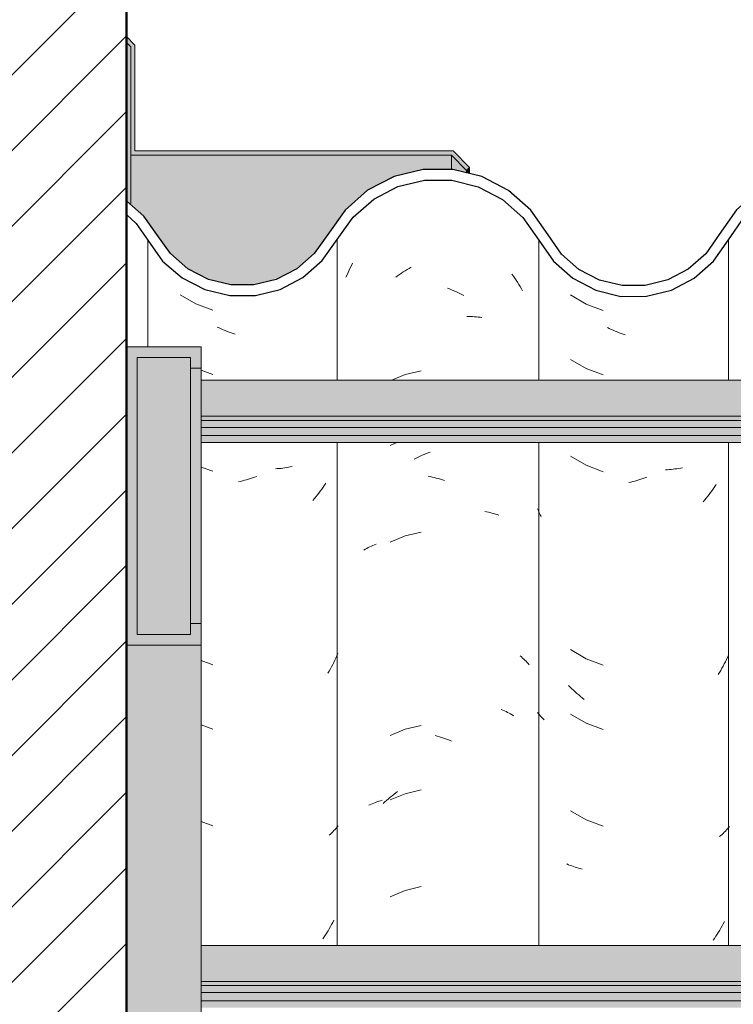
# Model space of a CAD drawing. Header units: metres. Extents: x -28.2 to -1.6, y -1.6 to 5.9.
# Tile 19 of 88: x -21.07 to -20.736, y 3.516 to 3.976. Entities that reach past the tile are written whole.
import ezdxf

# ---------------------------------------------------------------- set-up
doc = ezdxf.new("R2010")
doc.units = ezdxf.units.M
doc.layers.add('A-DETL', color=7, linetype='Continuous', lineweight=5, true_color=0x00a600)
for name, color, linetype, lineweight in [('A-DETL-GENF', 7, 'Continuous', 5), ('A-GLAZ-CWMG', 7, 'Continuous', 5), ('A-ROOF', 7, 'Continuous', 5), ('A-ROOF-MCUT', 7, 'Continuous', 15), ('A-ROOF-OTLN', 7, 'Continuous', 5), ('A-ROOF-PATT', 7, 'Continuous', 5)]:
    doc.layers.add(name, color=color, linetype=linetype, lineweight=lineweight)

# ---------------------------------------------------------------- blocks, each defined once
blk = doc.blocks.new('FP_12-CASA 3')
at = {"layer": 'A-GLAZ-CWMG', "color": 9, "true_color": 0xc0c0c0}
for p, q in [((-20.81238, 3.84726), (-20.80508, 3.84301)), ((-20.80508, 3.84301), (-20.79717, 3.84001)), ((-20.79423, 3.83161), (-20.79514, 3.83207)), ((-20.79331, 3.83118), (-20.79423, 3.83161)), ((-20.79238, 3.83076), (-20.79331, 3.83118)), ((-20.79145, 3.83035), (-20.79238, 3.83076)), ((-20.79052, 3.82997), (-20.79145, 3.83035)), ((-20.78959, 3.8296), (-20.79052, 3.82997)), ((-20.78866, 3.82924), (-20.78959, 3.8296)), ((-20.78772, 3.82891), (-20.78866, 3.82924)), ((-20.78678, 3.82859), (-20.78772, 3.82891)), ((-20.81238, 3.81712), (-20.80508, 3.81287)), ((-20.80508, 3.81287), (-20.79717, 3.80987)), ((-20.81238, 3.7719), (-20.80508, 3.76765)), ((-20.80508, 3.76765), (-20.79717, 3.76465)), ((-20.76705, 3.76559), (-20.76795, 3.76554)), ((-20.76616, 3.76565), (-20.76705, 3.76559)), ((-20.76527, 3.76572), (-20.76616, 3.76565)), ((-20.76439, 3.76581), (-20.76527, 3.76572)), ((-20.76352, 3.76592), (-20.76439, 3.76581)), ((-20.76265, 3.76604), (-20.76352, 3.76592)), ((-20.76179, 3.76618), (-20.76265, 3.76604)), ((-20.76093, 3.76634), (-20.76179, 3.76618)), ((-20.76009, 3.76651), (-20.76093, 3.76634)), ((-20.78047, 3.76081), (-20.78142, 3.76053)), ((-20.77953, 3.7611), (-20.78047, 3.76081)), ((-20.77859, 3.76141), (-20.77953, 3.7611)), ((-20.77766, 3.76174), (-20.77859, 3.76141)), ((-20.77672, 3.76208), (-20.77766, 3.76174)), ((-20.78424, 3.75981), (-20.78518, 3.7596)), ((-20.7833, 3.76003), (-20.78424, 3.75981)), ((-20.78236, 3.76028), (-20.7833, 3.76003)), ((-20.78142, 3.76053), (-20.78236, 3.76028)), ((-20.74555, 3.75677), (-20.74619, 3.75585)), ((-20.74491, 3.7577), (-20.74555, 3.75677)), ((-20.74429, 3.75864), (-20.74491, 3.7577)), ((-20.74961, 3.75145), (-20.75033, 3.75061)), ((-20.74891, 3.75231), (-20.74961, 3.75145)), ((-20.74821, 3.75318), (-20.74891, 3.75231)), ((-20.74753, 3.75405), (-20.74821, 3.75318)), ((-20.74685, 3.75495), (-20.74753, 3.75405)), ((-20.74619, 3.75585), (-20.74685, 3.75495)), ((-20.82737, 3.74631), (-20.82776, 3.74721)), ((-20.82697, 3.74541), (-20.82737, 3.74631)), ((-20.82656, 3.74452), (-20.82697, 3.74541)), ((-20.82614, 3.74364), (-20.82656, 3.74452)), ((-20.81238, 3.68148), (-20.80508, 3.67722)), ((-20.73898, 3.67786), (-20.73946, 3.67683)), ((-20.73851, 3.67891), (-20.73898, 3.67786)), ((-20.80508, 3.67722), (-20.79717, 3.67422)), ((-20.74101, 3.67377), (-20.74155, 3.67277)), ((-20.74048, 3.67478), (-20.74101, 3.67377)), ((-20.73996, 3.6758), (-20.74048, 3.67478)), ((-20.73946, 3.67683), (-20.73996, 3.6758)), ((-20.74268, 3.6708), (-20.74326, 3.66983)), ((-20.74211, 3.67178), (-20.74268, 3.6708)), ((-20.74155, 3.67277), (-20.74211, 3.67178)), ((-20.8125, 3.66397), (-20.81327, 3.66476)), ((-20.81173, 3.6632), (-20.8125, 3.66397)), ((-20.81095, 3.66244), (-20.81173, 3.6632)), ((-20.81016, 3.6617), (-20.81095, 3.66244)), ((-20.80936, 3.66097), (-20.81016, 3.6617)), ((-20.80855, 3.66026), (-20.80936, 3.66097)), ((-20.80773, 3.65956), (-20.80855, 3.66026)), ((-20.8069, 3.65887), (-20.80773, 3.65956)), ((-20.80607, 3.6582), (-20.8069, 3.65887)), ((-20.82728, 3.65144), (-20.82776, 3.65204)), ((-20.82679, 3.65085), (-20.82728, 3.65144)), ((-20.82628, 3.65026), (-20.82679, 3.65085)), ((-20.82575, 3.64969), (-20.82628, 3.65026)), ((-20.81238, 3.65133), (-20.80508, 3.64708)), ((-20.8252, 3.64913), (-20.82575, 3.64969)), ((-20.82464, 3.64857), (-20.8252, 3.64913)), ((-20.80508, 3.64708), (-20.79717, 3.64408)), ((-20.81238, 3.60612), (-20.80508, 3.60187)), ((-20.80508, 3.60187), (-20.79717, 3.59887)), ((-20.74153, 3.59503), (-20.74208, 3.59453)), ((-20.74099, 3.59555), (-20.74153, 3.59503)), ((-20.74047, 3.59608), (-20.74099, 3.59555)), ((-20.73996, 3.59662), (-20.74047, 3.59608)), ((-20.73946, 3.59716), (-20.73996, 3.59662)), ((-20.73898, 3.59772), (-20.73946, 3.59716)), ((-20.73851, 3.59828), (-20.73898, 3.59772)), ((-20.73806, 3.59885), (-20.73851, 3.59828)), ((-20.74208, 3.59453), (-20.74265, 3.59403)), ((-20.8133, 3.58093), (-20.81406, 3.58125)), ((-20.81254, 3.58062), (-20.8133, 3.58093)), ((-20.81177, 3.58033), (-20.81254, 3.58062)), ((-20.81099, 3.58005), (-20.81177, 3.58033)), ((-20.8102, 3.57978), (-20.81099, 3.58005)), ((-20.8094, 3.57953), (-20.8102, 3.57978)), ((-20.80859, 3.57929), (-20.8094, 3.57953)), ((-20.80777, 3.57907), (-20.80859, 3.57929)), ((-20.80694, 3.57886), (-20.80777, 3.57907)), ((-20.74043, 3.55429), (-20.74096, 3.55328)), ((-20.74322, 3.54934), (-20.74381, 3.54838)), ((-20.74263, 3.55031), (-20.74322, 3.54934)), ((-20.74206, 3.55129), (-20.74263, 3.55031)), ((-20.7415, 3.55228), (-20.74206, 3.55129)), ((-20.74096, 3.55328), (-20.7415, 3.55228)), ((-20.74505, 3.54649), (-20.74569, 3.54557)), ((-20.74442, 3.54743), (-20.74505, 3.54649)), ((-20.74381, 3.54838), (-20.74442, 3.54743))]:
    blk.add_line(p, q, dxfattribs=at)
blk = doc.blocks.new('FP_13-CASA 3')
at = {"layer": 'A-GLAZ-CWMG', "color": 9, "true_color": 0xc0c0c0}
for p, q in [((-20.91485, 3.86105), (-20.91429, 3.86211)), ((-20.9169, 3.85672), (-20.91641, 3.85782)), ((-20.91641, 3.85782), (-20.91591, 3.85891)), ((-20.91591, 3.85891), (-20.91538, 3.85998)), ((-20.91538, 3.85998), (-20.91485, 3.86105)), ((-20.89236, 3.85682), (-20.89147, 3.85743)), ((-20.89147, 3.85743), (-20.89057, 3.85802)), ((-20.89057, 3.85802), (-20.88967, 3.85859)), ((-20.88967, 3.85859), (-20.88875, 3.85915)), ((-20.88875, 3.85915), (-20.88784, 3.85968)), ((-20.88784, 3.85968), (-20.88692, 3.8602)), ((-20.91738, 3.85562), (-20.9169, 3.85672)), ((-20.89413, 3.85556), (-20.89325, 3.8562)), ((-20.89325, 3.8562), (-20.89236, 3.85682)), ((-20.83977, 3.85702), (-20.8391, 3.85608)), ((-20.8391, 3.85608), (-20.83844, 3.85512)), ((-20.83844, 3.85512), (-20.8378, 3.85415)), ((-20.8378, 3.85415), (-20.83717, 3.85317)), ((-20.83717, 3.85317), (-20.83656, 3.85217)), ((-20.86987, 3.85043), (-20.86892, 3.85006)), ((-20.86892, 3.85006), (-20.86797, 3.84968)), ((-20.86797, 3.84968), (-20.86702, 3.84927)), ((-20.86702, 3.84927), (-20.86608, 3.84885)), ((-20.86608, 3.84885), (-20.86514, 3.84841)), ((-20.86514, 3.84841), (-20.8642, 3.84795)), ((-20.83656, 3.85217), (-20.83596, 3.85117)), ((-20.83596, 3.85117), (-20.83537, 3.85015)), ((-20.83537, 3.85015), (-20.8348, 3.84912)), ((-20.8642, 3.84795), (-20.86327, 3.84748)), ((-20.86327, 3.84748), (-20.86234, 3.84699)), ((-20.86094, 3.83719), (-20.86003, 3.83719)), ((-20.86003, 3.83719), (-20.85912, 3.83718)), ((-20.85912, 3.83718), (-20.85821, 3.83714)), ((-20.85821, 3.83714), (-20.85731, 3.83709)), ((-20.85731, 3.83709), (-20.85642, 3.83702)), ((-20.85642, 3.83702), (-20.85553, 3.83693)), ((-20.85553, 3.83693), (-20.85465, 3.83683)), ((-20.85465, 3.83683), (-20.85378, 3.83671)), ((-20.88225, 3.8118), (-20.88967, 3.81001)), ((-20.88967, 3.81001), (-20.89596, 3.80742)), ((-20.8936, 3.77825), (-20.89673, 3.77696)), ((-20.88551, 3.77052), (-20.88458, 3.771)), ((-20.88458, 3.771), (-20.88364, 3.77146)), ((-20.88364, 3.77146), (-20.8827, 3.77189)), ((-20.8827, 3.77189), (-20.88176, 3.77231)), ((-20.88176, 3.77231), (-20.88081, 3.77271)), ((-20.88081, 3.77271), (-20.87986, 3.7731)), ((-20.87986, 3.7731), (-20.87891, 3.77346)), ((-20.87891, 3.77346), (-20.87796, 3.77381)), ((-20.87895, 3.76256), (-20.87799, 3.76237)), ((-20.87799, 3.76237), (-20.87704, 3.76216)), ((-20.87704, 3.76216), (-20.87609, 3.76193)), ((-20.87609, 3.76193), (-20.87513, 3.76169)), ((-20.87513, 3.76169), (-20.87417, 3.76142)), ((-20.87417, 3.76142), (-20.87322, 3.76114)), ((-20.87322, 3.76114), (-20.87226, 3.76084)), ((-20.87226, 3.76084), (-20.87131, 3.76052)), ((-20.85248, 3.74606), (-20.85163, 3.7459)), ((-20.85163, 3.7459), (-20.85079, 3.74572)), ((-20.85079, 3.74572), (-20.84996, 3.74553)), ((-20.84996, 3.74553), (-20.84913, 3.74532)), ((-20.84913, 3.74532), (-20.84832, 3.74509)), ((-20.84832, 3.74509), (-20.84752, 3.74485)), ((-20.84752, 3.74485), (-20.84672, 3.74459)), ((-20.84672, 3.74459), (-20.84594, 3.74432)), ((-20.88967, 3.73465), (-20.89673, 3.73175)), ((-20.88225, 3.73644), (-20.88967, 3.73465)), ((-20.90838, 3.72839), (-20.90768, 3.72877)), ((-20.90768, 3.72877), (-20.90697, 3.72914)), ((-20.90697, 3.72914), (-20.90625, 3.72949)), ((-20.90625, 3.72949), (-20.90552, 3.72983)), ((-20.90552, 3.72983), (-20.90477, 3.73015)), ((-20.90477, 3.73015), (-20.90402, 3.73046)), ((-20.90402, 3.73046), (-20.90325, 3.73075)), ((-20.90906, 3.728), (-20.90838, 3.72839)), ((-20.83594, 3.6785), (-20.83536, 3.67802)), ((-20.83536, 3.67802), (-20.83479, 3.67753)), ((-20.83479, 3.67753), (-20.83423, 3.67703)), ((-20.83423, 3.67703), (-20.83369, 3.67652)), ((-20.83369, 3.67652), (-20.83317, 3.676)), ((-20.83317, 3.676), (-20.83266, 3.67547)), ((-20.83266, 3.67547), (-20.83217, 3.67492)), ((-20.83217, 3.67492), (-20.83169, 3.67437)), ((-20.84478, 3.65345), (-20.84402, 3.65314)), ((-20.84402, 3.65314), (-20.84328, 3.65281)), ((-20.84328, 3.65281), (-20.84254, 3.65247)), ((-20.84254, 3.65247), (-20.84182, 3.65212)), ((-20.84182, 3.65212), (-20.84112, 3.65176)), ((-20.84112, 3.65176), (-20.84042, 3.65137)), ((-20.84042, 3.65137), (-20.83974, 3.65098)), ((-20.83974, 3.65098), (-20.83907, 3.65057)), ((-20.88225, 3.64601), (-20.88967, 3.64423)), ((-20.88967, 3.64423), (-20.89673, 3.64132)), ((-20.87563, 3.64125), (-20.87467, 3.64099)), ((-20.87467, 3.64099), (-20.87371, 3.64072)), ((-20.87371, 3.64072), (-20.87276, 3.64042)), ((-20.87276, 3.64042), (-20.8718, 3.64011)), ((-20.8718, 3.64011), (-20.87085, 3.63979)), ((-20.87085, 3.63979), (-20.8699, 3.63944)), ((-20.8699, 3.63944), (-20.86894, 3.63907)), ((-20.86894, 3.63907), (-20.868, 3.63869)), ((-20.88967, 3.61408), (-20.89673, 3.61118)), ((-20.89583, 3.61311), (-20.89497, 3.61378)), ((-20.89497, 3.61378), (-20.8941, 3.61444)), ((-20.8941, 3.61444), (-20.89322, 3.61508)), ((-20.88225, 3.61587), (-20.88967, 3.61408)), ((-20.90663, 3.60874), (-20.9059, 3.60908)), ((-20.9059, 3.60908), (-20.90516, 3.60941)), ((-20.90516, 3.60941), (-20.90441, 3.60973)), ((-20.90441, 3.60973), (-20.90365, 3.61003)), ((-20.90365, 3.61003), (-20.90288, 3.61032)), ((-20.90288, 3.61032), (-20.90209, 3.61059)), ((-20.90209, 3.61059), (-20.9013, 3.61085)), ((-20.9013, 3.61085), (-20.90049, 3.61109)), ((-20.90002, 3.60949), (-20.8992, 3.61025)), ((-20.8992, 3.61025), (-20.89837, 3.61099)), ((-20.89837, 3.61099), (-20.89754, 3.61171)), ((-20.89754, 3.61171), (-20.89669, 3.61242)), ((-20.89669, 3.61242), (-20.89583, 3.61311)), ((-20.88967, 3.56887), (-20.89673, 3.56596)), ((-20.88225, 3.57065), (-20.88967, 3.56887))]:
    blk.add_line(p, q, dxfattribs=at)
blk = doc.blocks.new('FP_14-CASA 3')
at = {"layer": 'A-GLAZ-CWMG', "color": 9, "true_color": 0xc0c0c0}
for p, q in [((-20.9949, 3.84727), (-20.98755, 3.84311)), ((-20.98755, 3.84311), (-20.97961, 3.8402)), ((-20.97666, 3.83183), (-20.97758, 3.83228)), ((-20.97573, 3.83141), (-20.97666, 3.83183)), ((-20.97481, 3.83099), (-20.97573, 3.83141)), ((-20.97388, 3.8306), (-20.97481, 3.83099)), ((-20.97295, 3.83022), (-20.97388, 3.8306)), ((-20.97201, 3.82986), (-20.97295, 3.83022)), ((-20.97108, 3.82952), (-20.97201, 3.82986)), ((-20.97014, 3.82919), (-20.97108, 3.82952)), ((-20.9692, 3.82889), (-20.97014, 3.82919)), ((-20.98504, 3.81204), (-20.97961, 3.81005)), ((-20.98504, 3.76683), (-20.97961, 3.76484)), ((-20.94949, 3.76606), (-20.95039, 3.76601)), ((-20.9486, 3.76613), (-20.94949, 3.76606)), ((-20.94772, 3.76621), (-20.9486, 3.76613)), ((-20.94684, 3.76631), (-20.94772, 3.76621)), ((-20.94597, 3.76643), (-20.94684, 3.76631)), ((-20.94511, 3.76656), (-20.94597, 3.76643)), ((-20.94425, 3.7667), (-20.94511, 3.76656)), ((-20.9434, 3.76687), (-20.94425, 3.7667)), ((-20.94256, 3.76704), (-20.9434, 3.76687)), ((-20.96383, 3.76088), (-20.96478, 3.76061)), ((-20.96289, 3.76117), (-20.96383, 3.76088)), ((-20.96195, 3.76147), (-20.96289, 3.76117)), ((-20.96102, 3.76179), (-20.96195, 3.76147)), ((-20.96008, 3.76212), (-20.96102, 3.76179)), ((-20.95914, 3.76247), (-20.96008, 3.76212)), ((-20.96666, 3.76013), (-20.9676, 3.75991)), ((-20.96572, 3.76036), (-20.96666, 3.76013)), ((-20.96478, 3.76061), (-20.96572, 3.76036)), ((-20.92874, 3.75649), (-20.92939, 3.75558)), ((-20.9281, 3.75741), (-20.92874, 3.75649)), ((-20.92747, 3.75834), (-20.9281, 3.75741)), ((-20.92685, 3.75929), (-20.92747, 3.75834)), ((-20.93214, 3.75207), (-20.93285, 3.75122)), ((-20.93143, 3.75293), (-20.93214, 3.75207)), ((-20.93074, 3.7538), (-20.93143, 3.75293)), ((-20.93006, 3.75468), (-20.93074, 3.7538)), ((-20.92939, 3.75558), (-20.93006, 3.75468)), ((-20.92158, 3.67855), (-20.92206, 3.67751)), ((-20.92112, 3.6796), (-20.92158, 3.67855)), ((-20.98504, 3.6764), (-20.97961, 3.67441)), ((-20.92413, 3.67344), (-20.92469, 3.67244)), ((-20.92359, 3.67444), (-20.92413, 3.67344)), ((-20.92307, 3.67545), (-20.92359, 3.67444)), ((-20.92256, 3.67648), (-20.92307, 3.67545)), ((-20.92206, 3.67751), (-20.92256, 3.67648)), ((-20.92525, 3.67146), (-20.92583, 3.67049)), ((-20.92469, 3.67244), (-20.92525, 3.67146)), ((-20.98504, 3.64626), (-20.97961, 3.64427)), ((-20.98504, 3.60104), (-20.97961, 3.59905)), ((-20.92464, 3.59521), (-20.92522, 3.59469)), ((-20.92407, 3.59574), (-20.92464, 3.59521)), ((-20.92352, 3.59629), (-20.92407, 3.59574)), ((-20.92298, 3.59684), (-20.92352, 3.59629)), ((-20.92246, 3.5974), (-20.92298, 3.59684)), ((-20.92195, 3.59797), (-20.92246, 3.5974)), ((-20.92146, 3.59856), (-20.92195, 3.59797)), ((-20.92098, 3.59915), (-20.92146, 3.59856)), ((-20.92355, 3.55395), (-20.92409, 3.55295)), ((-20.92303, 3.55497), (-20.92355, 3.55395)), ((-20.92638, 3.54903), (-20.92698, 3.54808)), ((-20.92578, 3.55), (-20.92638, 3.54903)), ((-20.9252, 3.55097), (-20.92578, 3.55)), ((-20.92464, 3.55195), (-20.9252, 3.55097)), ((-20.92409, 3.55295), (-20.92464, 3.55195)), ((-20.9276, 3.54714), (-20.92823, 3.54621)), ((-20.92698, 3.54808), (-20.9276, 3.54714))]:
    blk.add_line(p, q, dxfattribs=at)
blk = doc.blocks.new('Rectangular Mullion - Telha Fibrocimento - Ondulada-2565197-CASA 3')
at = {"layer": 'A-GLAZ-CWMG', "true_color": 0x808080}
h = blk.add_hatch(dxfattribs=at)
h.set_pattern_fill('FP_4', color=8, style=0, pattern_type=2)
h.set_pattern_definition([(50, (-14.575, 2.812), (0.364365, -0.031877), [0.0381, -0.4191]), (355, (-14.575, 2.812), (-0.070485, 0.382117), [0.03048, -0.33528]), (100.451, (-14.545, 2.81), (0.293886, 0.35023), [0.03238, -0.35618]), (46.184, (-14.575, 2.914), (0.54216, -0.084084), [0.05715, -0.62865]), (96.636, (-14.53, 2.907), (0.474805, 0.494854), [0.04857, -0.53427]), (351.184, (-14.575, 2.914), (0.47481, 0.494846), [0.04572, -0.50292]), (21, (-14.524, 2.888), (0.303226, -0.204528), [0.0381, -0.4191]), (326, (-14.524, 2.888), (0.123607, 0.368379), [0.03048, -0.33528]), (71.451, (-14.499, 2.871), (0.426833, 0.163839), [0.03238, -0.35618]), (37.5, (-14.575, 2.812), (0.0061807, 0.1691082), [0.01676, -0.31445, 0.01676, -0.3236, -0.33655]), (37.5, (-14.575, 2.812), (0.0061807, 0.1691082), [-0.67158, 0.01676, -0.31979]), (7.5, (-14.575, 2.812), (0.1336414, 0.200358), [0.01676, -0.17729, 0.01676, -0.30683, -0.12827]), (7.5, (-14.575, 2.812), (0.1336414, 0.200358), [-0.51765, 0.01676, -0.11151]), (327.5, (-14.688, 2.812), (0.2711816, -0.0114606), [0.01676, -0.11024, 0.01676, -0.37948, -0.52578]), (327.5, (-14.688, 2.812), (0.2711816, -0.0114606), [-0.52324, 0.01676, -0.50902]), (317.5, (-14.739, 2.812), (0.296258, 0.050851), [0.01676, -0.14834, 0.01676, -0.24638, -0.37338]), (317.5, (-14.739, 2.812), (0.296258, 0.050851), [-0.42824, 0.01676, -0.35662])])
h.paths.add_polyline_path([(-20.58105, 3.84925), (-20.58702, 3.85024), (-20.58183, 3.8513), (-20.58135, 3.85003)])
h.paths.add_polyline_path([(-20.40376, 3.84479), (-20.39177, 3.8476), (-20.37976, 3.85416), (-20.3715, 3.86139), (-20.35749, 3.88151), (-20.34774, 3.88995), (-20.33783, 3.89525), (-20.32589, 3.89828), (-20.31288, 3.89817), (-20.30022, 3.89472), (-20.29102, 3.88995), (-20.28162, 3.88171), (-20.26684, 3.86263), (-20.25626, 3.85474), (-20.24405, 3.84978), (-20.24334, 3.85233), (-20.23919, 3.84914), (-20.23091, 3.84809), (-20.21796, 3.84973), (-20.21301, 3.85172), (-20.21392, 3.85426), (-20.21321, 3.85464), (-20.20737, 3.85771), (-20.20574, 3.85464), (-20.19464, 3.86308), (-20.18628, 3.87341), (-20.18993, 3.87548), (-20.18685, 3.88056), (-20.1985, 3.86618), (-20.20809, 3.85907), (-20.21912, 3.85462), (-20.23101, 3.85312), (-20.24405, 3.85517), (-20.25373, 3.85907), (-20.26359, 3.86652), (-20.27066, 3.87491), (-20.27451, 3.87332), (-20.28162, 3.88346), (-20.27873, 3.88611), (-20.28235, 3.88854), (-20.2862, 3.88995), (-20.28375, 3.88533), (-20.29124, 3.89192), (-20.2893, 3.89482), (-20.30256, 3.90091), (-20.31288, 3.90338), (-20.31415, 3.90072), (-20.31494, 3.90091), (-20.3278, 3.90091), (-20.34008, 3.89793), (-20.35142, 3.89205), (-20.36108, 3.88363), (-20.36191, 3.88363), (-20.36789, 3.87543), (-20.36732, 3.8748), (-20.36849, 3.87314), (-20.36943, 3.87314), (-20.37763, 3.86139), (-20.3845, 3.85538), (-20.39513, 3.84984), (-20.40802, 3.84697), (-20.41489, 3.84697), (-20.41264, 3.84966), (-20.41329, 3.84966), (-20.42409, 3.852), (-20.43402, 3.85688), (-20.44251, 3.86402), (-20.4501, 3.87466), (-20.45776, 3.88665), (-20.46797, 3.89657), (-20.48111, 3.90414), (-20.49762, 3.90826), (-20.51124, 3.90846), (-20.52553, 3.90514), (-20.53899, 3.89818), (-20.55035, 3.88808), (-20.56508, 3.86642), (-20.57477, 3.85828), (-20.58283, 3.85398), (-20.5877, 3.85235), (-20.58809, 3.85003), (-20.59151, 3.85178), (-20.59338, 3.8513), (-20.60494, 3.85141), (-20.61672, 3.8548), (-20.62451, 3.85886), (-20.63271, 3.86609), (-20.64703, 3.88678), (-20.65761, 3.8962), (-20.67207, 3.90331), (-20.68458, 3.90625), (-20.69788, 3.9063), (-20.71159, 3.90297), (-20.72413, 3.89645), (-20.73478, 3.88711), (-20.74916, 3.86653), (-20.75731, 3.85932), (-20.76692, 3.85426), (-20.77744, 3.85165), (-20.7889, 3.85179), (-20.80057, 3.85514), (-20.80877, 3.85954), (-20.81659, 3.86641), (-20.83092, 3.88685), (-20.84144, 3.89611), (-20.85556, 3.90302), (-20.86804, 3.90594), (-20.88132, 3.90596), (-20.89488, 3.90265), (-20.90728, 3.89619), (-20.91783, 3.88697), (-20.93221, 3.86663), (-20.94038, 3.85951), (-20.94998, 3.85454), (-20.96046, 3.85198), (-20.97172, 3.85209), (-20.98336, 3.85539), (-20.99131, 3.85951), (-20.99948, 3.86663), (-21.0119, 3.88412), (-21.02004, 3.8908), (-21.01951, 3.88412), (-21.01554, 3.88065), (-21.0031, 3.86313), (-20.99402, 3.85526), (-20.98172, 3.84936), (-20.97124, 3.84694), (-20.95976, 3.84697), (-20.94813, 3.84984), (-20.9375, 3.85538), (-20.92845, 3.8633), (-20.91408, 3.88363), (-20.90442, 3.89205), (-20.89308, 3.89793), (-20.88069, 3.90094), (-20.86738, 3.90077), (-20.85556, 3.89785), (-20.84424, 3.89192), (-20.83462, 3.88346), (-20.82031, 3.86303), (-20.81124, 3.85506), (-20.80057, 3.84949), (-20.78827, 3.84662), (-20.77689, 3.84663), (-20.76522, 3.84951), (-20.75455, 3.8551), (-20.7455, 3.86308), (-20.73077, 3.88397), (-20.72142, 3.8922), (-20.70998, 3.89818), (-20.69746, 3.90126), (-20.68378, 3.90106), (-20.6701, 3.89713), (-20.66063, 3.89216), (-20.65093, 3.88359), (-20.63658, 3.86288), (-20.62747, 3.85479), (-20.61482, 3.84866), (-20.60426, 3.84624), (-20.59282, 3.84628), (-20.5796, 3.85003), (-20.57034, 3.85498), (-20.56129, 3.86313), (-20.54672, 3.8846), (-20.53653, 3.89375), (-20.52447, 3.90015), (-20.51079, 3.90342), (-20.49568, 3.90289), (-20.48441, 3.90003), (-20.47239, 3.89356), (-20.46225, 3.88435), (-20.45461, 3.87295), (-20.45097, 3.87295), (-20.44648, 3.86663), (-20.44325, 3.86381), (-20.44762, 3.86237), (-20.43831, 3.85951), (-20.44063, 3.85587), (-20.43772, 3.85356), (-20.42797, 3.84816), (-20.41607, 3.84498), (-20.40673, 3.84484)])
h.paths.add_polyline_path([(-20.06157, 3.84716), (-20.06157, 3.8486), (-20.06372, 3.84913), (-20.07478, 3.85436), (-20.08416, 3.85819), (-20.0936, 3.86529), (-20.1093, 3.88523), (-20.12091, 3.89379), (-20.13441, 3.89888), (-20.14635, 3.90039), (-20.14958, 3.9), (-20.15906, 3.89709), (-20.17009, 3.89073), (-20.17813, 3.88295), (-20.16802, 3.88995), (-20.15693, 3.89406), (-20.14446, 3.8952), (-20.13242, 3.89314), (-20.12322, 3.88947), (-20.11348, 3.88232), (-20.1003, 3.86529), (-20.09768, 3.86255), (-20.0905, 3.85638), (-20.08234, 3.85162), (-20.07218, 3.84829), (-20.06184, 3.84719)])
h.paths.add_polyline_path([(-20.23541, 3.85054), (-20.23899, 3.85255), (-20.23527, 3.85163)])
h.paths.add_polyline_path([(-20.26704, 3.86328), (-20.26906, 3.86977), (-20.26385, 3.86618), (-20.26684, 3.86346)])
h.paths.add_polyline_path([(-20.37545, 3.8633), (-20.37546, 3.86468), (-20.37621, 3.86397)])
at = {"layer": 'A-GLAZ-CWMG'}
for p, q in [((-21.0101, 3.87295), (-21.0101, 3.82309)), ((-20.92149, 3.87314), (-20.92149, 3.80742)), ((-20.82725, 3.87295), (-20.82725, 3.80742)), ((-20.73857, 3.87301), (-20.73857, 3.80742)), ((-20.92149, 3.77825), (-20.92149, 3.54319)), ((-20.82725, 3.77825), (-20.82725, 3.54319)), ((-20.73857, 3.77825), (-20.73857, 3.54319))]:
    blk.add_line(p, q, dxfattribs=at)
at = {"layer": 'A-GLAZ-CWMG', "lineweight": 25, "flags": 128}
for points in [[(-20.82285, 3.87535), (-20.83092, 3.88685), (-20.84144, 3.89611), (-20.85383, 3.90259), (-20.86738, 3.90594), (-20.88132, 3.90596), (-20.89488, 3.90265), (-20.90728, 3.89619), (-20.91783, 3.88697), (-20.92593, 3.87548)], [(-20.63897, 3.87509), (-20.64703, 3.88678), (-20.65761, 3.8962), (-20.6701, 3.90281), (-20.68378, 3.90625), (-20.69788, 3.9063), (-20.71159, 3.90297), (-20.72413, 3.89645), (-20.73478, 3.88711), (-20.74293, 3.87548)], [(-20.92149, 3.87314), (-20.91408, 3.88363), (-20.90442, 3.89205), (-20.89308, 3.89793), (-20.88069, 3.90094), (-20.86794, 3.90091), (-20.85556, 3.89785), (-20.84424, 3.89192), (-20.83462, 3.88346), (-20.82725, 3.87295)], [(-20.73857, 3.87301), (-20.73114, 3.88364), (-20.72142, 3.8922), (-20.70998, 3.89818), (-20.69746, 3.90126), (-20.68458, 3.90125), (-20.67207, 3.89816), (-20.66063, 3.89216), (-20.65093, 3.88359), (-20.6435, 3.87295)], [(-21.00577, 3.87548), (-21.0119, 3.88412), (-21.01987, 3.89106)], [(-21.01988, 3.88479), (-21.01554, 3.88065), (-21.0101, 3.87295)], [(-21.0101, 3.87295), (-21.0031, 3.86313), (-20.99402, 3.85526), (-20.98336, 3.84976), (-20.97172, 3.84694), (-20.95976, 3.84697), (-20.94813, 3.84984), (-20.9375, 3.85538), (-20.92845, 3.8633), (-20.92149, 3.87314)], [(-20.92593, 3.87548), (-20.93221, 3.86663), (-20.94038, 3.85951), (-20.94998, 3.85454), (-20.96046, 3.85198), (-20.97124, 3.85198), (-20.98172, 3.85454), (-20.99131, 3.85951), (-20.99948, 3.86663), (-21.00577, 3.87548)], [(-20.82725, 3.87295), (-20.82031, 3.86303), (-20.81124, 3.85506), (-20.80057, 3.84949), (-20.7889, 3.84662), (-20.77689, 3.84663), (-20.76522, 3.84951), (-20.75455, 3.8551), (-20.7455, 3.86308), (-20.73857, 3.87301)], [(-20.74293, 3.87548), (-20.74916, 3.86653), (-20.75731, 3.85932), (-20.76692, 3.85426), (-20.77744, 3.85165), (-20.78827, 3.85163), (-20.79879, 3.85421), (-20.80842, 3.85923), (-20.81659, 3.86641), (-20.82285, 3.87535)]]:
    blk.add_lwpolyline(points, dxfattribs=at)
at = {"layer": 'A-GLAZ-CWMG'}
for name in ['FP_13-CASA 3', 'FP_14-CASA 3', 'FP_12-CASA 3']:
    blk.add_blockref(name, (0, 0), dxfattribs=at)
blk = doc.blocks.new('LONGARINA_STEEL_FRAME1 - LONGARINA_STEEL_FRAME-2562852-CASA 3')
at = {"layer": 'A-ROOF', "true_color": 0x9fa09c}
h = blk.add_hatch(color=253, dxfattribs=at)
h.paths.add_polyline_path([(-18.44004, 3.68355), (-18.41004, 3.68355), (-18.41004, 3.82309), (-18.44504, 3.82309), (-18.44504, 3.81298), (-18.44004, 3.81298), (-18.44004, 3.81804), (-18.41504, 3.81804), (-18.41504, 3.6886), (-18.44004, 3.6886), (-18.44024, 3.69366), (-18.44504, 3.69366), (-18.44504, 3.68355), (-18.44022, 3.68355)])
h.paths.add_polyline_path([(-19.69754, 3.68355), (-19.69754, 3.82309), (-19.73254, 3.82309), (-19.73254, 3.81298), (-19.72754, 3.81298), (-19.72754, 3.81804), (-19.70254, 3.81804), (-19.70254, 3.6886), (-19.72754, 3.6886), (-19.72754, 3.69366), (-19.73254, 3.69366), (-19.73254, 3.68355), (-19.70254, 3.68355)])
h.paths.add_polyline_path([(-20.98504, 3.68355), (-20.98504, 3.69366), (-20.99004, 3.69366), (-20.99004, 3.6886), (-21.01504, 3.6886), (-21.01504, 3.81804), (-20.99004, 3.81804), (-20.99004, 3.81298), (-20.98504, 3.81298), (-20.98504, 3.82309), (-21.02004, 3.82309), (-21.02004, 3.68355), (-20.99004, 3.68355)])
for points in [[(-21.01504, 3.6886), (-20.99004, 3.6886), (-20.99004, 3.81804), (-21.01504, 3.81804), (-21.01504, 3.71388)], [(-20.98504, 3.69366), (-20.98504, 3.81298), (-20.99004, 3.81298), (-20.99004, 3.69366)], [(-21.01504, 2.65), (-20.98504, 2.65), (-20.98504, 3.68355), (-21.02004, 3.68355), (-21.02004, 2.65)]]:
    blk.add_hatch(color=253, dxfattribs=at).paths.add_polyline_path(points)
h = blk.add_hatch(color=253, dxfattribs=at)
h.paths.add_polyline_path([(-18.46873, 3.79061), (-18.44504, 3.79061), (-18.44504, 3.80742), (-18.73807, 3.80742), (-18.74476, 3.80589), (-18.75707, 3.80607), (-18.76224, 3.80742), (-19.29107, 3.80742), (-19.29776, 3.80589), (-19.31007, 3.80607), (-19.31524, 3.80742), (-19.69754, 3.80742), (-19.69754, 3.79061), (-18.54673, 3.79061)])
h.paths.add_polyline_path([(-20.98504, 3.79061), (-19.73254, 3.79061), (-19.73254, 3.80742), (-19.84407, 3.80742), (-19.85076, 3.80589), (-19.86307, 3.80607), (-19.86824, 3.80742), (-20.39707, 3.80742), (-20.40376, 3.80589), (-20.41607, 3.80607), (-20.42124, 3.80742), (-20.98504, 3.80742)])
h = blk.add_hatch(color=253, dxfattribs=at)
h.paths.add_polyline_path([(-18.46873, 3.78863), (-18.44504, 3.78863), (-18.44504, 3.79061), (-19.69754, 3.79061), (-19.69754, 3.78863), (-18.54673, 3.78863)])
h.paths.add_polyline_path([(-20.96477, 3.78863), (-19.73254, 3.78863), (-19.73254, 3.79061), (-20.98504, 3.79061), (-20.98504, 3.78863)])
h = blk.add_hatch(color=253, dxfattribs=at)
h.paths.add_polyline_path([(-19.65358, 3.78537), (-18.44504, 3.78537), (-18.44504, 3.78863), (-19.69754, 3.78863), (-19.69754, 3.78537), (-19.67922, 3.78537)])
h.paths.add_polyline_path([(-20.96477, 3.78537), (-19.73254, 3.78537), (-19.73254, 3.78863), (-20.98504, 3.78863), (-20.98504, 3.78537)])
h = blk.add_hatch(color=253, dxfattribs=at)
h.paths.add_polyline_path([(-18.44504, 3.78151), (-18.44504, 3.78537), (-19.69754, 3.78537), (-19.69754, 3.78151), (-18.46873, 3.78151)])
h.paths.add_polyline_path([(-20.96477, 3.78151), (-19.73254, 3.78151), (-19.73254, 3.78537), (-20.98504, 3.78537), (-20.98504, 3.78151)])
h = blk.add_hatch(color=253, dxfattribs=at)
h.paths.add_polyline_path([(-18.46873, 3.77825), (-18.44504, 3.77825), (-18.44504, 3.78151), (-19.69754, 3.78151), (-19.69754, 3.77825), (-18.47541, 3.77825)])
h.paths.add_polyline_path([(-20.98406, 3.77825), (-19.73254, 3.77825), (-19.73254, 3.78151), (-20.98504, 3.78151), (-20.98504, 3.77825)])
h = blk.add_hatch(color=253, dxfattribs=at)
h.paths.add_polyline_path([(-18.54673, 3.52638), (-18.44504, 3.52638), (-18.44504, 3.54319), (-18.73807, 3.54319), (-18.74476, 3.54166), (-18.75707, 3.54184), (-18.76224, 3.54319), (-19.29107, 3.54319), (-19.29776, 3.54166), (-19.31007, 3.54184), (-19.31524, 3.54319), (-19.69754, 3.54319), (-19.69754, 3.52638), (-18.56204, 3.52638)])
h.paths.add_polyline_path([(-20.96477, 3.52638), (-19.73254, 3.52638), (-19.73254, 3.54319), (-19.84407, 3.54319), (-19.85076, 3.54166), (-19.86307, 3.54184), (-19.86824, 3.54319), (-20.39707, 3.54319), (-20.40376, 3.54166), (-20.41607, 3.54184), (-20.42124, 3.54319), (-20.98504, 3.54319), (-20.98504, 3.52638)])
h = blk.add_hatch(color=253, dxfattribs=at)
h.paths.add_polyline_path([(-18.54673, 3.5244), (-18.44504, 3.5244), (-18.44504, 3.52638), (-19.69754, 3.52638), (-19.69754, 3.5244), (-18.56204, 3.5244)])
h.paths.add_polyline_path([(-20.96477, 3.5244), (-19.73254, 3.5244), (-19.73254, 3.52638), (-20.98504, 3.52638), (-20.98504, 3.5244)])
h = blk.add_hatch(color=253, dxfattribs=at)
h.paths.add_polyline_path([(-20.98504, 3.52114), (-19.73254, 3.52114), (-19.73254, 3.5244), (-20.98504, 3.5244), (-20.98504, 3.52341)])
h.paths.add_polyline_path([(-18.44504, 3.52114), (-18.44504, 3.5244), (-19.69754, 3.5244), (-19.69754, 3.52114), (-18.54673, 3.52114)])
h = blk.add_hatch(color=253, dxfattribs=at)
h.paths.add_polyline_path([(-19.86109, 3.51728), (-19.73254, 3.51728), (-19.73254, 3.52114), (-20.98504, 3.52114), (-20.98504, 3.51728), (-19.87275, 3.51728)])
h.paths.add_polyline_path([(-18.44504, 3.51728), (-18.44504, 3.52114), (-19.69754, 3.52114), (-19.69754, 3.51728), (-18.54673, 3.51728)])
h = blk.add_hatch(color=253, dxfattribs=at)
h.paths.add_polyline_path([(-18.48735, 3.51402), (-18.44504, 3.51402), (-18.44504, 3.51728), (-19.69754, 3.51728), (-19.69754, 3.51402), (-18.49515, 3.51402)])
h.paths.add_polyline_path([(-20.97527, 3.51402), (-19.73254, 3.51402), (-19.73254, 3.51728), (-20.98504, 3.51728), (-20.98504, 3.51402), (-20.98336, 3.51402)])
at = {"layer": 'A-ROOF', "lineweight": 15}
for p, q in [((-20.98504, 3.82309), (-21.02004, 3.82309)), ((-20.98504, 3.81298), (-20.98504, 3.82309)), ((-21.01504, 3.6886), (-21.01504, 3.81804)), ((-21.01504, 3.81804), (-20.99004, 3.81804)), ((-20.99004, 3.81804), (-20.99004, 3.81298)), ((-20.99004, 3.81298), (-20.98504, 3.81298)), ((-20.98504, 3.69366), (-20.99004, 3.69366)), ((-20.99004, 3.69366), (-20.99004, 3.6886)), ((-20.98504, 3.68355), (-20.98504, 3.69366)), ((-20.99004, 3.6886), (-21.01504, 3.6886)), ((-21.02004, 3.68355), (-20.98504, 3.68355))]:
    blk.add_line(p, q, dxfattribs=at)
at = {"layer": 'A-ROOF'}
for p, q in [((-20.99004, 3.81298), (-20.99004, 3.69366)), ((-20.98504, 3.81298), (-20.98504, 3.69366)), ((-20.60494, 3.80742), (-20.98504, 3.80742)), ((-19.73254, 3.79061), (-20.98504, 3.79061)), ((-19.73254, 3.78863), (-20.98504, 3.78863)), ((-19.73254, 3.78537), (-20.98504, 3.78537)), ((-19.73254, 3.78151), (-20.98504, 3.78151)), ((-19.73254, 3.77825), (-20.98504, 3.77825)), ((-20.98504, 3.68355), (-20.98504, 2.65)), ((-20.60494, 3.54319), (-20.98504, 3.54319)), ((-19.73254, 3.52638), (-20.98504, 3.52638)), ((-19.73254, 3.5244), (-20.98504, 3.5244)), ((-19.73254, 3.52114), (-20.98504, 3.52114)), ((-19.73254, 3.51728), (-20.98504, 3.51728))]:
    blk.add_line(p, q, dxfattribs=at)

msp = doc.modelspace()

# ---------------------------------------------------------------- hatches: boundary and pattern name
at = {"layer": 'A-DETL-GENF', "true_color": 0x808080}
h = msp.add_hatch(dxfattribs=at)
h.set_pattern_fill('FP_1', color=8, style=0, pattern_type=2)
h.set_pattern_definition([(45, (-14.575, 2.812), (-0.01767767, 0.01767767), [])])
h.paths.add_polyline_path([(-21.17504, 2.65), (-21.02004, 2.65), (-21.02004, 4.25), (-21.17504, 4.25), (-21.17504, 2.68737)])
at = {"layer": 'A-ROOF-PATT', "true_color": 0x575757}
h = msp.add_hatch(color=251, dxfattribs=at)
h.paths.add_polyline_path([(-18.56911, 3.90549), (-18.56204, 3.91264), (-18.41204, 3.91264), (-18.41204, 3.9632), (-18.41004, 3.96522), (-18.41004, 3.96808), (-18.41404, 3.96404), (-18.41404, 3.91466), (-18.56287, 3.91466), (-18.57053, 3.90692)])
h.paths.add_polyline_path([(-20.86097, 3.90549), (-20.85956, 3.90692), (-20.86794, 3.91466), (-21.01604, 3.91466), (-21.01604, 3.96404), (-21.02004, 3.96808), (-21.02004, 3.96522), (-21.01804, 3.9632), (-21.01804, 3.91264), (-20.86794, 3.91254), (-20.86141, 3.90594)])
at = {"layer": 'A-ROOF-PATT', "true_color": 0x919191}
for points in [[(-21.01804, 3.88947), (-21.01804, 3.9632), (-21.02004, 3.96522), (-21.01987, 3.89106), (-21.01859, 3.88995)], [(-20.97124, 3.85198), (-20.95976, 3.85215), (-20.94813, 3.85549), (-20.94038, 3.85951), (-20.93221, 3.86663), (-20.91783, 3.88697), (-20.90728, 3.89619), (-20.89308, 3.90308), (-20.88069, 3.90595), (-20.86804, 3.90596), (-20.86804, 3.91264), (-21.01804, 3.91264), (-21.01804, 3.88947), (-21.0119, 3.88412), (-20.99948, 3.86663), (-20.99131, 3.85951), (-20.98172, 3.85454), (-20.97172, 3.85209)], [(-20.86097, 3.90436), (-20.86141, 3.90594), (-20.86804, 3.91264), (-20.86794, 3.90594), (-20.86738, 3.90594)], [(-20.85956, 3.90401), (-20.85956, 3.90692), (-20.86097, 3.90549), (-20.86097, 3.90436)]]:
    msp.add_hatch(color=252, dxfattribs=at).paths.add_polyline_path(points)

# ---------------------------------------------------------------- linework, layer by layer
at = {"layer": 'A-DETL', "color": 7, "lineweight": 50}
msp.add_line((-21.02004, 4.25), (-21.02004, 2.65), dxfattribs=at)
at = {"layer": 'A-ROOF-MCUT'}
for p, q in [((-21.01604, 3.96404), (-21.02004, 3.96808)), ((-21.02004, 3.96522), (-21.01804, 3.9632)), ((-21.01804, 3.9632), (-21.01804, 3.91264)), ((-21.01604, 3.91466), (-21.01604, 3.96404)), ((-21.01804, 3.91264), (-20.86804, 3.91264)), ((-20.86721, 3.91466), (-21.01604, 3.91466)), ((-20.86804, 3.91264), (-20.86097, 3.90549)), ((-20.85956, 3.90692), (-20.86721, 3.91466)), ((-20.86097, 3.90549), (-20.85956, 3.90692))]:
    msp.add_line(p, q, dxfattribs=at)
at = {"layer": 'A-ROOF-OTLN'}
for p, q in [((-21.01804, 3.91264), (-21.01804, 3.88995)), ((-20.86804, 3.91264), (-20.86804, 3.90594)), ((-20.86097, 3.90549), (-20.86097, 3.90436)), ((-20.85956, 3.90692), (-20.85956, 3.90401))]:
    msp.add_line(p, q, dxfattribs=at)

# ---------------------------------------------------------------- block references
at = {"layer": 'A-GLAZ-CWMG'}
msp.add_blockref('Rectangular Mullion - Telha Fibrocimento - Ondulada-2565197-CASA 3', (0, 0), dxfattribs=at)
at = {"layer": 'A-ROOF'}
msp.add_blockref('LONGARINA_STEEL_FRAME1 - LONGARINA_STEEL_FRAME-2562852-CASA 3', (0, 0), dxfattribs=at)

doc.saveas('drawing.dxf')
